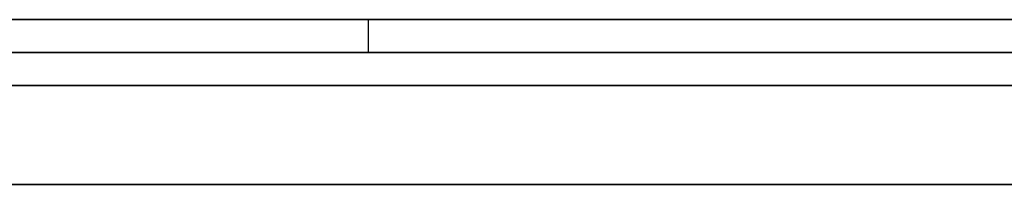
# Model space of a CAD drawing. Extents: x -3.09 to 3.09, y 0 to 2.31.
# Tile 100 of 177: x -2.065374 to -2.062392, y 2.2345 to 2.235. Entities that reach past the tile are written whole.
import ezdxf

# ---------------------------------------------------------------- set-up
doc = ezdxf.new("R2010")
doc.units = 0
doc.layers.get('0').update_dxf_attribs({"linetype": 'CONTINUOUS'})

# ---------------------------------------------------------------- blocks, each defined once
blk = doc.blocks.new('*U1')
at = {"extrusion": (0, 1, 0)}
for p, q in [((3.018, 2.235, -0.83), (-3.018, 2.235, -0.83)), ((-3.018, 2.235, 0.83), (3.018, 2.235, 0.83)), ((-2.798, 2.235, -0.725), (-1.678, 2.235, -0.725)), ((-1.678, 2.235, -0.365), (-2.798, 2.235, -0.365)), ((-2.053545, 2.235, -0.0283998), (-2.0890173, 2.235, -0.0283998)), ((-2.0852062, 2.235, -0.0388803), (-2.0571362, 2.235, -0.0388803)), ((-2.077804, 2.235, -0.0915024), (-2.0643186, 2.235, -0.0915024)), ((-2.0571362, 2.235, -0.0388803), (-2.0710613, 2.235, -0.0786034)), ((-2.0643186, 2.235, -0.0915024), (-2.0307519, 2.235, -0.0015024)), ((-2.0890173, 2.2349, -0.0283998), (-2.053545, 2.2349, -0.0283998)), ((-2.0852062, 2.2349, -0.0388803), (-2.0571362, 2.2349, -0.0388803)), ((-2.0643186, 2.2349, -0.0915024), (-2.077804, 2.2349, -0.0915024)), ((-2.0571362, 2.2349, -0.0388803), (-2.0710613, 2.2349, -0.0786034)), ((-2.0307519, 2.2349, -0.0015024), (-2.0643186, 2.2349, -0.0915024)), ((-1.678, 2.2348, -0.725), (-2.798, 2.2348, -0.725)), ((-2.798, 2.2348, -0.365), (-1.678, 2.2348, -0.365))]:
    blk.add_line(p, q, dxfattribs=at)
for p, q in [((3.018, 2.235, -0.83), (-3.018, 2.235, -0.83)), ((-2.798, 2.235, -0.725), (-1.678, 2.235, -0.725)), ((-2.0852062, 2.235, -0.0388803), (-2.0571362, 2.235, -0.0388803)), ((-2.077804, 2.235, -0.0915024), (-2.0643186, 2.235, -0.0915024)), ((-2.0643186, 2.235, -0.0915024), (-2.0643186, 2.2349, -0.0915024)), ((-2.0852062, 2.2349, -0.0388803), (-2.0571362, 2.2349, -0.0388803)), ((-2.0643186, 2.2349, -0.0915024), (-2.077804, 2.2349, -0.0915024)), ((-1.678, 2.2348, -0.725), (-2.798, 2.2348, -0.725))]:
    blk.add_line(p, q)
at = {"extrusion": (0, 0, -1)}
for p, q in [((-3.018, 2.235, 0.83), (3.018, 2.235, 0.83)), ((-1.678, 2.235, -0.365), (-2.798, 2.235, -0.365)), ((-2.053545, 2.235, -0.0283998), (-2.0890173, 2.235, -0.0283998)), ((-2.0890173, 2.2349, -0.0283998), (-2.053545, 2.2349, -0.0283998)), ((-2.798, 2.2348, -0.365), (-1.678, 2.2348, -0.365))]:
    blk.add_line(p, q, dxfattribs=at)
at = {"extrusion": (0.943695, 0, -0.330816)}
for p, q in [((-2.0571362, 2.235, -0.0388803), (-2.0710613, 2.235, -0.0786034)), ((-2.0571362, 2.2349, -0.0388803), (-2.0710613, 2.2349, -0.0786034))]:
    blk.add_line(p, q, dxfattribs=at)
at = {"extrusion": (-0.936955, 0, 0.349451)}
for p, q in [((-2.0643186, 2.235, -0.0915024), (-2.0307519, 2.235, -0.0015024)), ((-2.0643186, 2.235, -0.0915024), (-2.0643186, 2.2349, -0.0915024)), ((-2.0307519, 2.2349, -0.0015024), (-2.0643186, 2.2349, -0.0915024))]:
    blk.add_line(p, q, dxfattribs=at)
for points in [[(-2.06222, 2.235, -0.159891), (-2.06247, 2.235, -0.159811), (-2.06272, 2.235, -0.159731), (-2.06297, 2.235, -0.159653), (-2.06322, 2.235, -0.159576), (-2.06348, 2.235, -0.159499), (-2.06373, 2.235, -0.159424), (-2.06399, 2.235, -0.15935), (-2.06424, 2.235, -0.159278), (-2.0645, 2.235, -0.159206), (-2.06476, 2.235, -0.159135), (-2.06501, 2.235, -0.159066), (-2.06527, 2.235, -0.158997), (-2.06553, 2.235, -0.15893)], [(-2.06222, 2.235, -0.159891), (-2.06247, 2.235, -0.159811), (-2.06272, 2.235, -0.159731), (-2.06297, 2.235, -0.159653), (-2.06322, 2.235, -0.159576), (-2.06348, 2.235, -0.159499), (-2.06373, 2.235, -0.159424), (-2.06399, 2.235, -0.15935), (-2.06424, 2.235, -0.159278), (-2.0645, 2.235, -0.159206), (-2.06476, 2.235, -0.159135), (-2.06501, 2.235, -0.159066), (-2.06527, 2.235, -0.158997), (-2.06553, 2.235, -0.15893)], [(-2.06554, 2.235, -0.173172), (-2.06524, 2.235, -0.173279), (-2.06495, 2.235, -0.173388), (-2.06466, 2.235, -0.173499), (-2.06437, 2.235, -0.173613), (-2.06408, 2.235, -0.173728), (-2.06379, 2.235, -0.173847), (-2.06351, 2.235, -0.173967), (-2.06322, 2.235, -0.17409), (-2.06294, 2.235, -0.174216), (-2.06266, 2.235, -0.174343), (-2.06238, 2.235, -0.174473), (-2.06211, 2.235, -0.174605), (-2.06183, 2.235, -0.17474), (-2.06156, 2.235, -0.174877), (-2.06129, 2.235, -0.175016), (-2.06102, 2.235, -0.175158), (-2.06075, 2.235, -0.175302), (-2.06048, 2.235, -0.175448), (-2.06022, 2.235, -0.175597), (-2.05995, 2.235, -0.175748), (-2.05969, 2.235, -0.175901), (-2.05943, 2.235, -0.176057), (-2.05917, 2.235, -0.176215)], [(-2.06554, 2.235, -0.173172), (-2.06524, 2.235, -0.173279), (-2.06495, 2.235, -0.173388), (-2.06466, 2.235, -0.173499), (-2.06437, 2.235, -0.173613), (-2.06408, 2.235, -0.173728), (-2.06379, 2.235, -0.173847), (-2.06351, 2.235, -0.173967), (-2.06322, 2.235, -0.17409), (-2.06294, 2.235, -0.174216), (-2.06266, 2.235, -0.174343), (-2.06238, 2.235, -0.174473), (-2.06211, 2.235, -0.174605), (-2.06183, 2.235, -0.17474), (-2.06156, 2.235, -0.174877), (-2.06129, 2.235, -0.175016), (-2.06102, 2.235, -0.175158), (-2.06075, 2.235, -0.175302), (-2.06048, 2.235, -0.175448), (-2.06022, 2.235, -0.175597), (-2.05995, 2.235, -0.175748), (-2.05969, 2.235, -0.175901), (-2.05943, 2.235, -0.176057), (-2.05917, 2.235, -0.176215)], [(-2.06238, 2.235, -0.202975), (-2.06253, 2.235, -0.202956), (-2.06268, 2.235, -0.202938), (-2.06283, 2.235, -0.202919), (-2.06299, 2.235, -0.202902), (-2.06314, 2.235, -0.202884), (-2.06329, 2.235, -0.202867), (-2.06344, 2.235, -0.202851), (-2.0636, 2.235, -0.202834), (-2.06375, 2.235, -0.202819), (-2.06391, 2.235, -0.202804), (-2.06406, 2.235, -0.202789), (-2.06422, 2.235, -0.202774), (-2.06437, 2.235, -0.20276), (-2.06453, 2.235, -0.202747), (-2.06468, 2.235, -0.202734), (-2.06484, 2.235, -0.202721), (-2.06499, 2.235, -0.202709), (-2.06515, 2.235, -0.202697), (-2.06531, 2.235, -0.202686), (-2.06546, 2.235, -0.202675)], [(-2.06238, 2.235, -0.202975), (-2.06253, 2.235, -0.202956), (-2.06268, 2.235, -0.202938), (-2.06283, 2.235, -0.202919), (-2.06299, 2.235, -0.202902), (-2.06314, 2.235, -0.202884), (-2.06329, 2.235, -0.202867), (-2.06344, 2.235, -0.202851), (-2.0636, 2.235, -0.202834), (-2.06375, 2.235, -0.202819), (-2.06391, 2.235, -0.202804), (-2.06406, 2.235, -0.202789), (-2.06422, 2.235, -0.202774), (-2.06437, 2.235, -0.20276), (-2.06453, 2.235, -0.202747), (-2.06468, 2.235, -0.202734), (-2.06484, 2.235, -0.202721), (-2.06499, 2.235, -0.202709), (-2.06515, 2.235, -0.202697), (-2.06531, 2.235, -0.202686), (-2.06546, 2.235, -0.202675)], [(-2.06239, 2.235, -0.26818), (-2.06248, 2.235, -0.268198), (-2.06258, 2.235, -0.268216), (-2.06268, 2.235, -0.268233), (-2.06278, 2.235, -0.26825), (-2.06288, 2.235, -0.268267), (-2.06298, 2.235, -0.268283), (-2.06308, 2.235, -0.268299), (-2.06318, 2.235, -0.268315), (-2.06328, 2.235, -0.26833), (-2.06338, 2.235, -0.268345), (-2.06348, 2.235, -0.26836), (-2.06358, 2.235, -0.268374), (-2.06368, 2.235, -0.268388), (-2.06378, 2.235, -0.268401), (-2.06388, 2.235, -0.268415), (-2.06398, 2.235, -0.268428), (-2.06408, 2.235, -0.26844), (-2.06418, 2.235, -0.268452), (-2.06428, 2.235, -0.268464), (-2.06438, 2.235, -0.268476), (-2.06448, 2.235, -0.268487), (-2.06458, 2.235, -0.268498), (-2.06469, 2.235, -0.268508), (-2.06479, 2.235, -0.268518), (-2.06489, 2.235, -0.268528), (-2.06499, 2.235, -0.268538), (-2.06509, 2.235, -0.268547), (-2.0652, 2.235, -0.268555), (-2.0653, 2.235, -0.268564), (-2.0654, 2.235, -0.268572)], [(-2.06239, 2.235, -0.26818), (-2.06248, 2.235, -0.268198), (-2.06258, 2.235, -0.268216), (-2.06268, 2.235, -0.268233), (-2.06278, 2.235, -0.26825), (-2.06288, 2.235, -0.268267), (-2.06298, 2.235, -0.268283), (-2.06308, 2.235, -0.268299), (-2.06318, 2.235, -0.268315), (-2.06328, 2.235, -0.26833), (-2.06338, 2.235, -0.268345), (-2.06348, 2.235, -0.26836), (-2.06358, 2.235, -0.268374), (-2.06368, 2.235, -0.268388), (-2.06378, 2.235, -0.268401), (-2.06388, 2.235, -0.268415), (-2.06398, 2.235, -0.268428), (-2.06408, 2.235, -0.26844), (-2.06418, 2.235, -0.268452), (-2.06428, 2.235, -0.268464), (-2.06438, 2.235, -0.268476), (-2.06448, 2.235, -0.268487), (-2.06458, 2.235, -0.268498), (-2.06469, 2.235, -0.268508), (-2.06479, 2.235, -0.268518), (-2.06489, 2.235, -0.268528), (-2.06499, 2.235, -0.268538), (-2.06509, 2.235, -0.268547), (-2.0652, 2.235, -0.268555), (-2.0653, 2.235, -0.268564), (-2.0654, 2.235, -0.268572)], [(-2.06545, 2.235, -0.281747), (-2.06527, 2.235, -0.281739), (-2.06509, 2.235, -0.281731), (-2.06491, 2.235, -0.281723), (-2.06473, 2.235, -0.281714), (-2.06455, 2.235, -0.281704), (-2.06438, 2.235, -0.281694), (-2.0642, 2.235, -0.281683), (-2.06402, 2.235, -0.281671), (-2.06385, 2.235, -0.281659), (-2.06367, 2.235, -0.281646), (-2.06349, 2.235, -0.281633), (-2.06332, 2.235, -0.281619), (-2.06314, 2.235, -0.281605), (-2.06297, 2.235, -0.28159), (-2.06279, 2.235, -0.281574), (-2.06262, 2.235, -0.281558), (-2.06244, 2.235, -0.281541), (-2.06227, 2.235, -0.281524)], [(-2.06545, 2.235, -0.281747), (-2.06527, 2.235, -0.281739), (-2.06509, 2.235, -0.281731), (-2.06491, 2.235, -0.281723), (-2.06473, 2.235, -0.281714), (-2.06455, 2.235, -0.281704), (-2.06438, 2.235, -0.281694), (-2.0642, 2.235, -0.281683), (-2.06402, 2.235, -0.281671), (-2.06385, 2.235, -0.281659), (-2.06367, 2.235, -0.281646), (-2.06349, 2.235, -0.281633), (-2.06332, 2.235, -0.281619), (-2.06314, 2.235, -0.281605), (-2.06297, 2.235, -0.28159), (-2.06279, 2.235, -0.281574), (-2.06262, 2.235, -0.281558), (-2.06244, 2.235, -0.281541), (-2.06227, 2.235, -0.281524)], [(-2.0654, 2.235, -0.215864), (-2.06526, 2.235, -0.215865), (-2.06513, 2.235, -0.215866), (-2.065, 2.235, -0.215868), (-2.06487, 2.235, -0.21587), (-2.06474, 2.235, -0.215872), (-2.06461, 2.235, -0.215875), (-2.06448, 2.235, -0.215878), (-2.06434, 2.235, -0.215882), (-2.06421, 2.235, -0.215886), (-2.06408, 2.235, -0.21589), (-2.06395, 2.235, -0.215895), (-2.06382, 2.235, -0.2159), (-2.06369, 2.235, -0.215905), (-2.06355, 2.235, -0.215911), (-2.06342, 2.235, -0.215917), (-2.06329, 2.235, -0.215924), (-2.06316, 2.235, -0.215931), (-2.06303, 2.235, -0.215938), (-2.06289, 2.235, -0.215946), (-2.06276, 2.235, -0.215954), (-2.06263, 2.235, -0.215962), (-2.0625, 2.235, -0.215971), (-2.06237, 2.235, -0.21598)], [(-2.0654, 2.235, -0.215864), (-2.06526, 2.235, -0.215865), (-2.06513, 2.235, -0.215866), (-2.065, 2.235, -0.215868), (-2.06487, 2.235, -0.21587), (-2.06474, 2.235, -0.215872), (-2.06461, 2.235, -0.215875), (-2.06448, 2.235, -0.215878), (-2.06434, 2.235, -0.215882), (-2.06421, 2.235, -0.215886), (-2.06408, 2.235, -0.21589), (-2.06395, 2.235, -0.215895), (-2.06382, 2.235, -0.2159), (-2.06369, 2.235, -0.215905), (-2.06355, 2.235, -0.215911), (-2.06342, 2.235, -0.215917), (-2.06329, 2.235, -0.215924), (-2.06316, 2.235, -0.215931), (-2.06303, 2.235, -0.215938), (-2.06289, 2.235, -0.215946), (-2.06276, 2.235, -0.215954), (-2.06263, 2.235, -0.215962), (-2.0625, 2.235, -0.215971), (-2.06237, 2.235, -0.21598)], [(-2.06137, 2.2348, -0.491999), (-2.06161, 2.2348, -0.491702), (-2.06185, 2.2348, -0.491407), (-2.06209, 2.2348, -0.491113), (-2.06233, 2.2348, -0.49082), (-2.06257, 2.2348, -0.490528), (-2.06282, 2.2348, -0.490238), (-2.06306, 2.2348, -0.489949), (-2.06331, 2.2348, -0.489662), (-2.06356, 2.2348, -0.489376), (-2.0638, 2.2348, -0.489091), (-2.06405, 2.2348, -0.488807), (-2.0643, 2.2348, -0.488525), (-2.06456, 2.2348, -0.488244), (-2.06481, 2.2348, -0.487965), (-2.06506, 2.2348, -0.487686), (-2.06532, 2.2348, -0.48741), (-2.06557, 2.2348, -0.487134)], [(-2.06137, 2.2348, -0.491999), (-2.06161, 2.2348, -0.491702), (-2.06185, 2.2348, -0.491407), (-2.06209, 2.2348, -0.491113), (-2.06233, 2.2348, -0.49082), (-2.06257, 2.2348, -0.490528), (-2.06282, 2.2348, -0.490238), (-2.06306, 2.2348, -0.489949), (-2.06331, 2.2348, -0.489662), (-2.06356, 2.2348, -0.489376), (-2.0638, 2.2348, -0.489091), (-2.06405, 2.2348, -0.488807), (-2.0643, 2.2348, -0.488525), (-2.06456, 2.2348, -0.488244), (-2.06481, 2.2348, -0.487965), (-2.06506, 2.2348, -0.487686), (-2.06532, 2.2348, -0.48741), (-2.06557, 2.2348, -0.487134)], [(-2.06236, 2.2348, -0.578104), (-2.06248, 2.2348, -0.578427), (-2.06259, 2.2348, -0.578748), (-2.06272, 2.2348, -0.579066), (-2.06284, 2.2348, -0.579383), (-2.06297, 2.2348, -0.579698), (-2.06309, 2.2348, -0.58001), (-2.06322, 2.2348, -0.58032), (-2.06336, 2.2348, -0.580629), (-2.06349, 2.2348, -0.580935), (-2.06363, 2.2348, -0.581239), (-2.06377, 2.2348, -0.581541), (-2.06391, 2.2348, -0.581841), (-2.06406, 2.2348, -0.582139), (-2.0642, 2.2348, -0.582435), (-2.06435, 2.2348, -0.582728), (-2.0645, 2.2348, -0.58302), (-2.06465, 2.2348, -0.583309), (-2.06481, 2.2348, -0.583596), (-2.06497, 2.2348, -0.583882), (-2.06513, 2.2348, -0.584165), (-2.06529, 2.2348, -0.584446), (-2.06545, 2.2348, -0.584725)], [(-2.06236, 2.2348, -0.578104), (-2.06248, 2.2348, -0.578427), (-2.06259, 2.2348, -0.578748), (-2.06272, 2.2348, -0.579066), (-2.06284, 2.2348, -0.579383), (-2.06297, 2.2348, -0.579698), (-2.06309, 2.2348, -0.58001), (-2.06322, 2.2348, -0.58032), (-2.06336, 2.2348, -0.580629), (-2.06349, 2.2348, -0.580935), (-2.06363, 2.2348, -0.581239), (-2.06377, 2.2348, -0.581541), (-2.06391, 2.2348, -0.581841), (-2.06406, 2.2348, -0.582139), (-2.0642, 2.2348, -0.582435), (-2.06435, 2.2348, -0.582728), (-2.0645, 2.2348, -0.58302), (-2.06465, 2.2348, -0.583309), (-2.06481, 2.2348, -0.583596), (-2.06497, 2.2348, -0.583882), (-2.06513, 2.2348, -0.584165), (-2.06529, 2.2348, -0.584446), (-2.06545, 2.2348, -0.584725)], [(-2.0657, 2.2348, -0.611735), (-2.06529, 2.2348, -0.611535), (-2.06489, 2.2348, -0.611332), (-2.0645, 2.2348, -0.611126), (-2.0641, 2.2348, -0.610917), (-2.06371, 2.2348, -0.610704), (-2.06332, 2.2348, -0.610489), (-2.06293, 2.2348, -0.61027), (-2.06255, 2.2348, -0.610048), (-2.06217, 2.2348, -0.609822), (-2.06179, 2.2348, -0.609594), (-2.06141, 2.2348, -0.609362), (-2.06104, 2.2348, -0.609128), (-2.06066, 2.2348, -0.608889), (-2.06029, 2.2348, -0.608648), (-2.05993, 2.2348, -0.608404), (-2.05956, 2.2348, -0.608156), (-2.0592, 2.2348, -0.607905)], [(-2.0657, 2.2348, -0.611735), (-2.06529, 2.2348, -0.611535), (-2.06489, 2.2348, -0.611332), (-2.0645, 2.2348, -0.611126), (-2.0641, 2.2348, -0.610917), (-2.06371, 2.2348, -0.610704), (-2.06332, 2.2348, -0.610489), (-2.06293, 2.2348, -0.61027), (-2.06255, 2.2348, -0.610048), (-2.06217, 2.2348, -0.609822), (-2.06179, 2.2348, -0.609594), (-2.06141, 2.2348, -0.609362), (-2.06104, 2.2348, -0.609128), (-2.06066, 2.2348, -0.608889), (-2.06029, 2.2348, -0.608648), (-2.05993, 2.2348, -0.608404), (-2.05956, 2.2348, -0.608156), (-2.0592, 2.2348, -0.607905)], [(-2.06538, 2.2348, -0.522762), (-2.06527, 2.2348, -0.523049), (-2.06517, 2.2348, -0.523336), (-2.06507, 2.2348, -0.523624), (-2.06496, 2.2348, -0.523913), (-2.06486, 2.2348, -0.524202), (-2.06476, 2.2348, -0.524492), (-2.06466, 2.2348, -0.524783), (-2.06456, 2.2348, -0.525074), (-2.06446, 2.2348, -0.525365), (-2.06437, 2.2348, -0.525657), (-2.06427, 2.2348, -0.52595), (-2.06417, 2.2348, -0.526243), (-2.06408, 2.2348, -0.526537), (-2.06399, 2.2348, -0.526832), (-2.06389, 2.2348, -0.527127), (-2.0638, 2.2348, -0.527422), (-2.06371, 2.2348, -0.527719), (-2.06362, 2.2348, -0.528015), (-2.06353, 2.2348, -0.528313), (-2.06344, 2.2348, -0.528611), (-2.06336, 2.2348, -0.52891), (-2.06327, 2.2348, -0.529209), (-2.06318, 2.2348, -0.529509), (-2.0631, 2.2348, -0.52981), (-2.06302, 2.2348, -0.530112), (-2.06293, 2.2348, -0.530414), (-2.06285, 2.2348, -0.530717), (-2.06277, 2.2348, -0.53102), (-2.06269, 2.2348, -0.531324), (-2.06261, 2.2348, -0.531629), (-2.06254, 2.2348, -0.531934), (-2.06246, 2.2348, -0.53224), (-2.06238, 2.2348, -0.532547)], [(-2.06538, 2.2348, -0.522762), (-2.06527, 2.2348, -0.523049), (-2.06517, 2.2348, -0.523336), (-2.06507, 2.2348, -0.523624), (-2.06496, 2.2348, -0.523913), (-2.06486, 2.2348, -0.524202), (-2.06476, 2.2348, -0.524492), (-2.06466, 2.2348, -0.524783), (-2.06456, 2.2348, -0.525074), (-2.06446, 2.2348, -0.525365), (-2.06437, 2.2348, -0.525657), (-2.06427, 2.2348, -0.52595), (-2.06417, 2.2348, -0.526243), (-2.06408, 2.2348, -0.526537), (-2.06399, 2.2348, -0.526832), (-2.06389, 2.2348, -0.527127), (-2.0638, 2.2348, -0.527422), (-2.06371, 2.2348, -0.527719), (-2.06362, 2.2348, -0.528015), (-2.06353, 2.2348, -0.528313), (-2.06344, 2.2348, -0.528611), (-2.06336, 2.2348, -0.52891), (-2.06327, 2.2348, -0.529209), (-2.06318, 2.2348, -0.529509), (-2.0631, 2.2348, -0.52981), (-2.06302, 2.2348, -0.530112), (-2.06293, 2.2348, -0.530414), (-2.06285, 2.2348, -0.530717), (-2.06277, 2.2348, -0.53102), (-2.06269, 2.2348, -0.531324), (-2.06261, 2.2348, -0.531629), (-2.06254, 2.2348, -0.531934), (-2.06246, 2.2348, -0.53224), (-2.06238, 2.2348, -0.532547)], [(-2.06546, 2.2345, -0.48726), (-2.06507, 2.2345, -0.487676), (-2.06469, 2.2345, -0.488094), (-2.06431, 2.2345, -0.488516), (-2.06394, 2.2345, -0.488941), (-2.06356, 2.2345, -0.489369), (-2.06319, 2.2345, -0.4898), (-2.06282, 2.2345, -0.490234), (-2.06245, 2.2345, -0.49067), (-2.06209, 2.2345, -0.49111), (-2.06173, 2.2345, -0.491553), (-2.06137, 2.2345, -0.491999)], [(-2.06546, 2.2345, -0.48726), (-2.06507, 2.2345, -0.487676), (-2.06469, 2.2345, -0.488094), (-2.06431, 2.2345, -0.488516), (-2.06394, 2.2345, -0.488941), (-2.06356, 2.2345, -0.489369), (-2.06319, 2.2345, -0.4898), (-2.06282, 2.2345, -0.490234), (-2.06245, 2.2345, -0.49067), (-2.06209, 2.2345, -0.49111), (-2.06173, 2.2345, -0.491553), (-2.06137, 2.2345, -0.491999)], [(-2.06237, 2.2345, -0.578147), (-2.06255, 2.2345, -0.578632), (-2.06273, 2.2345, -0.579111), (-2.06292, 2.2345, -0.579586), (-2.06311, 2.2345, -0.580057), (-2.06331, 2.2345, -0.580522), (-2.06351, 2.2345, -0.580983), (-2.06372, 2.2345, -0.581439), (-2.06393, 2.2345, -0.58189), (-2.06415, 2.2345, -0.582337), (-2.06438, 2.2345, -0.582779), (-2.0646, 2.2345, -0.583216), (-2.06484, 2.2345, -0.583648), (-2.06508, 2.2345, -0.584076), (-2.06532, 2.2345, -0.584499), (-2.06557, 2.2345, -0.584917)], [(-2.06237, 2.2345, -0.578147), (-2.06255, 2.2345, -0.578632), (-2.06273, 2.2345, -0.579111), (-2.06292, 2.2345, -0.579586), (-2.06311, 2.2345, -0.580057), (-2.06331, 2.2345, -0.580522), (-2.06351, 2.2345, -0.580983), (-2.06372, 2.2345, -0.581439), (-2.06393, 2.2345, -0.58189), (-2.06415, 2.2345, -0.582337), (-2.06438, 2.2345, -0.582779), (-2.0646, 2.2345, -0.583216), (-2.06484, 2.2345, -0.583648), (-2.06508, 2.2345, -0.584076), (-2.06532, 2.2345, -0.584499), (-2.06557, 2.2345, -0.584917)], [(-2.05581, 2.2345, -0.605297), (-2.05632, 2.2345, -0.60572), (-2.05683, 2.2345, -0.606136), (-2.05735, 2.2345, -0.606544), (-2.05788, 2.2345, -0.606945), (-2.05841, 2.2345, -0.607339), (-2.05895, 2.2345, -0.607726), (-2.05949, 2.2345, -0.608105), (-2.06004, 2.2345, -0.608477), (-2.06059, 2.2345, -0.608842), (-2.06115, 2.2345, -0.6092), (-2.06172, 2.2345, -0.60955), (-2.06229, 2.2345, -0.609894), (-2.06286, 2.2345, -0.61023), (-2.06345, 2.2345, -0.610559), (-2.06403, 2.2345, -0.61088), (-2.06463, 2.2345, -0.611195), (-2.06523, 2.2345, -0.611502), (-2.06583, 2.2345, -0.611802)], [(-2.05581, 2.2345, -0.605297), (-2.05632, 2.2345, -0.60572), (-2.05683, 2.2345, -0.606136), (-2.05735, 2.2345, -0.606544), (-2.05788, 2.2345, -0.606945), (-2.05841, 2.2345, -0.607339), (-2.05895, 2.2345, -0.607726), (-2.05949, 2.2345, -0.608105), (-2.06004, 2.2345, -0.608477), (-2.06059, 2.2345, -0.608842), (-2.06115, 2.2345, -0.6092), (-2.06172, 2.2345, -0.60955), (-2.06229, 2.2345, -0.609894), (-2.06286, 2.2345, -0.61023), (-2.06345, 2.2345, -0.610559), (-2.06403, 2.2345, -0.61088), (-2.06463, 2.2345, -0.611195), (-2.06523, 2.2345, -0.611502), (-2.06583, 2.2345, -0.611802)], [(-2.06575, 2.2345, -0.158874), (-2.06536, 2.2345, -0.158974), (-2.06497, 2.2345, -0.159077), (-2.06458, 2.2345, -0.159182), (-2.0642, 2.2345, -0.15929), (-2.06381, 2.2345, -0.1594), (-2.06343, 2.2345, -0.159513), (-2.06305, 2.2345, -0.159628), (-2.06267, 2.2345, -0.159746), (-2.06229, 2.2345, -0.159866), (-2.06192, 2.2345, -0.159989), (-2.06154, 2.2345, -0.160114), (-2.06117, 2.2345, -0.160242), (-2.0608, 2.2345, -0.160372), (-2.06044, 2.2345, -0.160504), (-2.06007, 2.2345, -0.160639), (-2.05971, 2.2345, -0.160777), (-2.05934, 2.2345, -0.160917)], [(-2.06575, 2.2345, -0.158874), (-2.06536, 2.2345, -0.158974), (-2.06497, 2.2345, -0.159077), (-2.06458, 2.2345, -0.159182), (-2.0642, 2.2345, -0.15929), (-2.06381, 2.2345, -0.1594), (-2.06343, 2.2345, -0.159513), (-2.06305, 2.2345, -0.159628), (-2.06267, 2.2345, -0.159746), (-2.06229, 2.2345, -0.159866), (-2.06192, 2.2345, -0.159989), (-2.06154, 2.2345, -0.160114), (-2.06117, 2.2345, -0.160242), (-2.0608, 2.2345, -0.160372), (-2.06044, 2.2345, -0.160504), (-2.06007, 2.2345, -0.160639), (-2.05971, 2.2345, -0.160777), (-2.05934, 2.2345, -0.160917)], [(-2.05926, 2.2345, -0.176164), (-2.05965, 2.2345, -0.175928), (-2.06004, 2.2345, -0.175698), (-2.06044, 2.2345, -0.175473), (-2.06084, 2.2345, -0.175253), (-2.06124, 2.2345, -0.175038), (-2.06165, 2.2345, -0.174829), (-2.06206, 2.2345, -0.174625), (-2.06248, 2.2345, -0.174427), (-2.0629, 2.2345, -0.174233), (-2.06332, 2.2345, -0.174045), (-2.06375, 2.2345, -0.173863), (-2.06418, 2.2345, -0.173685), (-2.06462, 2.2345, -0.173513), (-2.06506, 2.2345, -0.173346), (-2.0655, 2.2345, -0.173185)], [(-2.05926, 2.2345, -0.176164), (-2.05965, 2.2345, -0.175928), (-2.06004, 2.2345, -0.175698), (-2.06044, 2.2345, -0.175473), (-2.06084, 2.2345, -0.175253), (-2.06124, 2.2345, -0.175038), (-2.06165, 2.2345, -0.174829), (-2.06206, 2.2345, -0.174625), (-2.06248, 2.2345, -0.174427), (-2.0629, 2.2345, -0.174233), (-2.06332, 2.2345, -0.174045), (-2.06375, 2.2345, -0.173863), (-2.06418, 2.2345, -0.173685), (-2.06462, 2.2345, -0.173513), (-2.06506, 2.2345, -0.173346), (-2.0655, 2.2345, -0.173185)], [(-2.06546, 2.2345, -0.522534), (-2.0653, 2.2345, -0.522965), (-2.06515, 2.2345, -0.523398), (-2.06499, 2.2345, -0.523831), (-2.06484, 2.2345, -0.524266), (-2.06469, 2.2345, -0.524703), (-2.06454, 2.2345, -0.52514), (-2.06439, 2.2345, -0.525579), (-2.06425, 2.2345, -0.526019), (-2.0641, 2.2345, -0.526461), (-2.06396, 2.2345, -0.526904), (-2.06382, 2.2345, -0.527348), (-2.06369, 2.2345, -0.527793), (-2.06355, 2.2345, -0.52824), (-2.06342, 2.2345, -0.528689), (-2.06329, 2.2345, -0.529139), (-2.06316, 2.2345, -0.52959), (-2.06303, 2.2345, -0.530043), (-2.06291, 2.2345, -0.530497), (-2.06279, 2.2345, -0.530953), (-2.06267, 2.2345, -0.53141), (-2.06255, 2.2345, -0.531869), (-2.06244, 2.2345, -0.53233), (-2.06232, 2.2345, -0.532791)], [(-2.06546, 2.2345, -0.522534), (-2.0653, 2.2345, -0.522965), (-2.06515, 2.2345, -0.523398), (-2.06499, 2.2345, -0.523831), (-2.06484, 2.2345, -0.524266), (-2.06469, 2.2345, -0.524703), (-2.06454, 2.2345, -0.52514), (-2.06439, 2.2345, -0.525579), (-2.06425, 2.2345, -0.526019), (-2.0641, 2.2345, -0.526461), (-2.06396, 2.2345, -0.526904), (-2.06382, 2.2345, -0.527348), (-2.06369, 2.2345, -0.527793), (-2.06355, 2.2345, -0.52824), (-2.06342, 2.2345, -0.528689), (-2.06329, 2.2345, -0.529139), (-2.06316, 2.2345, -0.52959), (-2.06303, 2.2345, -0.530043), (-2.06291, 2.2345, -0.530497), (-2.06279, 2.2345, -0.530953), (-2.06267, 2.2345, -0.53141), (-2.06255, 2.2345, -0.531869), (-2.06244, 2.2345, -0.53233), (-2.06232, 2.2345, -0.532791)], [(-2.06561, 2.2345, -0.202665), (-2.06537, 2.2345, -0.202681), (-2.06514, 2.2345, -0.202698), (-2.0649, 2.2345, -0.202716), (-2.06467, 2.2345, -0.202735), (-2.06444, 2.2345, -0.202755), (-2.0642, 2.2345, -0.202776), (-2.06397, 2.2345, -0.202797), (-2.06374, 2.2345, -0.20282), (-2.06351, 2.2345, -0.202844), (-2.06328, 2.2345, -0.202869), (-2.06305, 2.2345, -0.202895), (-2.06282, 2.2345, -0.202921), (-2.06259, 2.2345, -0.202949), (-2.06236, 2.2345, -0.202978)], [(-2.06561, 2.2345, -0.202665), (-2.06537, 2.2345, -0.202681), (-2.06514, 2.2345, -0.202698), (-2.0649, 2.2345, -0.202716), (-2.06467, 2.2345, -0.202735), (-2.06444, 2.2345, -0.202755), (-2.0642, 2.2345, -0.202776), (-2.06397, 2.2345, -0.202797), (-2.06374, 2.2345, -0.20282), (-2.06351, 2.2345, -0.202844), (-2.06328, 2.2345, -0.202869), (-2.06305, 2.2345, -0.202895), (-2.06282, 2.2345, -0.202921), (-2.06259, 2.2345, -0.202949), (-2.06236, 2.2345, -0.202978)], [(-2.06227, 2.2345, -0.268159), (-2.06242, 2.2345, -0.268187), (-2.06257, 2.2345, -0.268214), (-2.06272, 2.2345, -0.26824), (-2.06287, 2.2345, -0.268265), (-2.06302, 2.2345, -0.268289), (-2.06316, 2.2345, -0.268313), (-2.06331, 2.2345, -0.268336), (-2.06346, 2.2345, -0.268358), (-2.06361, 2.2345, -0.268379), (-2.06377, 2.2345, -0.2684), (-2.06392, 2.2345, -0.26842), (-2.06407, 2.2345, -0.268439), (-2.06422, 2.2345, -0.268457), (-2.06437, 2.2345, -0.268475), (-2.06453, 2.2345, -0.268491), (-2.06468, 2.2345, -0.268507), (-2.06483, 2.2345, -0.268523), (-2.06499, 2.2345, -0.268537), (-2.06514, 2.2345, -0.268551), (-2.06529, 2.2345, -0.268563), (-2.06545, 2.2345, -0.268575)], [(-2.06227, 2.2345, -0.268159), (-2.06242, 2.2345, -0.268187), (-2.06257, 2.2345, -0.268214), (-2.06272, 2.2345, -0.26824), (-2.06287, 2.2345, -0.268265), (-2.06302, 2.2345, -0.268289), (-2.06316, 2.2345, -0.268313), (-2.06331, 2.2345, -0.268336), (-2.06346, 2.2345, -0.268358), (-2.06361, 2.2345, -0.268379), (-2.06377, 2.2345, -0.2684), (-2.06392, 2.2345, -0.26842), (-2.06407, 2.2345, -0.268439), (-2.06422, 2.2345, -0.268457), (-2.06437, 2.2345, -0.268475), (-2.06453, 2.2345, -0.268491), (-2.06468, 2.2345, -0.268507), (-2.06483, 2.2345, -0.268523), (-2.06499, 2.2345, -0.268537), (-2.06514, 2.2345, -0.268551), (-2.06529, 2.2345, -0.268563), (-2.06545, 2.2345, -0.268575)], [(-2.06225, 2.2345, -0.281522), (-2.06251, 2.2345, -0.281548), (-2.06278, 2.2345, -0.281573), (-2.06304, 2.2345, -0.281596), (-2.06331, 2.2345, -0.281618), (-2.06357, 2.2345, -0.281639), (-2.06384, 2.2345, -0.281658), (-2.0641, 2.2345, -0.281676), (-2.06437, 2.2345, -0.281693), (-2.06464, 2.2345, -0.281709), (-2.0649, 2.2345, -0.281723), (-2.06517, 2.2345, -0.281735), (-2.06544, 2.2345, -0.281747)], [(-2.06225, 2.2345, -0.281522), (-2.06251, 2.2345, -0.281548), (-2.06278, 2.2345, -0.281573), (-2.06304, 2.2345, -0.281596), (-2.06331, 2.2345, -0.281618), (-2.06357, 2.2345, -0.281639), (-2.06384, 2.2345, -0.281658), (-2.0641, 2.2345, -0.281676), (-2.06437, 2.2345, -0.281693), (-2.06464, 2.2345, -0.281709), (-2.0649, 2.2345, -0.281723), (-2.06517, 2.2345, -0.281735), (-2.06544, 2.2345, -0.281747)], [(-2.06546, 2.2345, -0.215863), (-2.06526, 2.2345, -0.215865), (-2.06507, 2.2345, -0.215867), (-2.06487, 2.2345, -0.21587), (-2.06467, 2.2345, -0.215873), (-2.06447, 2.2345, -0.215878), (-2.06427, 2.2345, -0.215884), (-2.06408, 2.2345, -0.21589), (-2.06388, 2.2345, -0.215897), (-2.06368, 2.2345, -0.215905), (-2.06348, 2.2345, -0.215914), (-2.06328, 2.2345, -0.215924), (-2.06309, 2.2345, -0.215935), (-2.06289, 2.2345, -0.215946), (-2.06269, 2.2345, -0.215959), (-2.06249, 2.2345, -0.215972), (-2.06229, 2.2345, -0.215986)], [(-2.06546, 2.2345, -0.215863), (-2.06526, 2.2345, -0.215865), (-2.06507, 2.2345, -0.215867), (-2.06487, 2.2345, -0.21587), (-2.06467, 2.2345, -0.215873), (-2.06447, 2.2345, -0.215878), (-2.06427, 2.2345, -0.215884), (-2.06408, 2.2345, -0.21589), (-2.06388, 2.2345, -0.215897), (-2.06368, 2.2345, -0.215905), (-2.06348, 2.2345, -0.215914), (-2.06328, 2.2345, -0.215924), (-2.06309, 2.2345, -0.215935), (-2.06289, 2.2345, -0.215946), (-2.06269, 2.2345, -0.215959), (-2.06249, 2.2345, -0.215972), (-2.06229, 2.2345, -0.215986)]]:
    blk.add_polyline3d(points)

msp = doc.modelspace()

# ---------------------------------------------------------------- block references
msp.add_blockref('*U1', (0, 0))

doc.saveas('drawing.dxf')
